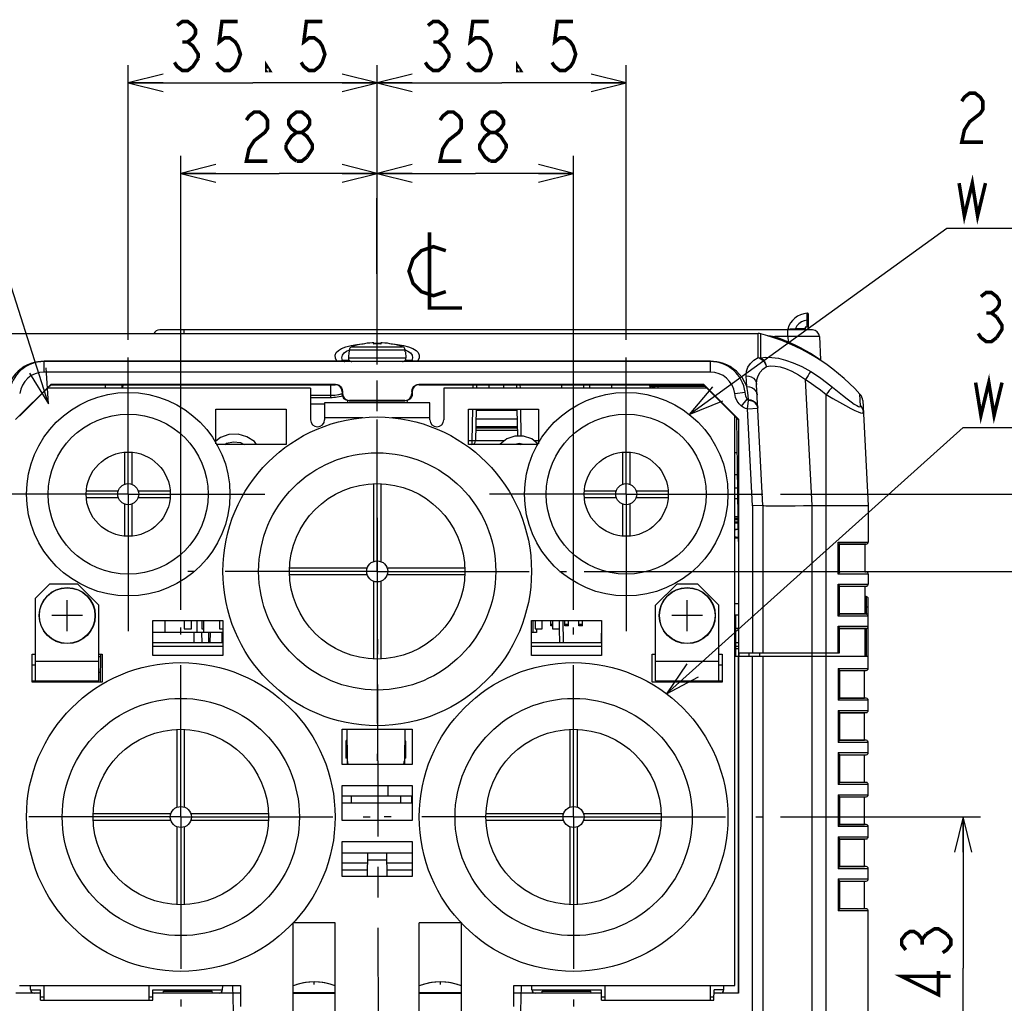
# Model space of a CAD drawing. Extents: x 28 to 410, y 34 to 287.
# Tile 5 of 33: x 59 to 115, y 67 to 123. Entities that reach past the tile are written whole.
import ezdxf

# ---------------------------------------------------------------- set-up
doc = ezdxf.new("R2010")
doc.units = 0
doc.header["$LTSCALE"] = 23.1
doc.linetypes.add('CENTER', pattern=[0.6, 0.375, -0.075, 0.075, -0.075])
doc.layers.get('0').update_dxf_attribs({"linetype": 'CONTINUOUS'})
for name, color, linetype in [('ALL_CURVE', 7, 'CONTINUOUS'), ('ALL_DIM', 7, 'CONTINUOUS'), ('ALL_NOTE', 7, 'CONTINUOUS'), ('DEFAULT_1', 7, 'CENTER')]:
    doc.layers.add(name, color=color, linetype=linetype)
doc.dimstyles.get("Standard").update_dxf_attribs({"dimtxt": 2.5, "dimasz": 2.5, "dimexe": 1.25, "dimexo": 0.625, "dimtad": 1, "dimcen": 2.5, "dimazin": 3, "dimtfac": 1, "dimtmove": 0, "dimatfit": 3})

# ---------------------------------------------------------------- blocks, each defined once
blk = doc.blocks.new('_OPEN')
at = {"color": 0, "linetype": 'BYBLOCK'}
for p, q in [((0, 0), (-1, 0.25)), ((-1, -0.25), (0, 0)), ((-1, 0), (0, 0))]:
    blk.add_line(p, q, dxfattribs=at)
blk = doc.blocks.new('*D7')
at = {"layer": 'ALL_DIM', "color": 2, "linetype": 'CONTINUOUS'}
for p, q in [((102.166, 77.993), (113.579, 77.993)), ((112.579, 77.993), (112.579, 69.373)), ((112.579, 60.753), (112.579, 69.373)), ((106.966, 60.753), (113.579, 60.753))]:
    blk.add_line(p, q, dxfattribs=at)
at = {"layer": 'ALL_DIM', "color": 2, "linetype": 'CONTINUOUS', "xscale": 2, "yscale": 2, "zscale": 2}
for p, rotation in [((112.579, 77.993), 90), ((112.579, 60.753), 270)]:
    blk.add_blockref('_OPEN', p, dxfattribs=dict(at, rotation=rotation))
blk = doc.blocks.new('*D8')
at = {"layer": 'ALL_DIM', "color": 2, "linetype": 'CONTINUOUS'}
for p, q in [((90.966, 91.993), (120.021, 91.993)), ((119.021, 91.993), (119.021, 76.373)), ((119.021, 60.753), (119.021, 76.373)), ((106.966, 60.753), (120.021, 60.753))]:
    blk.add_line(p, q, dxfattribs=at)
at = {"layer": 'ALL_DIM', "color": 2, "linetype": 'CONTINUOUS', "xscale": 2, "yscale": 2, "zscale": 2}
for p, rotation in [((119.021, 91.993), 90), ((119.021, 60.753), 270)]:
    blk.add_blockref('_OPEN', p, dxfattribs=dict(at, rotation=rotation))
blk = doc.blocks.new('*D9')
at = {"layer": 'ALL_DIM', "color": 2, "linetype": 'CONTINUOUS'}
for p, q in [((102.166, 96.393), (125.509, 96.393)), ((124.509, 96.393), (124.509, 78.573)), ((124.509, 60.753), (124.509, 78.573)), ((106.966, 60.753), (125.509, 60.753))]:
    blk.add_line(p, q, dxfattribs=at)
at = {"layer": 'ALL_DIM', "color": 2, "linetype": 'CONTINUOUS', "xscale": 2, "yscale": 2, "zscale": 2}
for p, rotation in [((124.509, 96.393), 90), ((124.509, 60.753), 270)]:
    blk.add_blockref('_OPEN', p, dxfattribs=dict(at, rotation=rotation))
blk = doc.blocks.new('*D10')
at = {"layer": 'ALL_DIM', "color": 2, "linetype": 'CONTINUOUS'}
for p, q in [((67.966, 89.793), (67.966, 115.679)), ((79.166, 103.793), (79.166, 115.679)), ((67.966, 114.679), (73.566, 114.679)), ((79.166, 114.679), (73.566, 114.679))]:
    blk.add_line(p, q, dxfattribs=at)
at = {"layer": 'ALL_DIM', "color": 2, "linetype": 'CONTINUOUS', "xscale": 2, "yscale": 2, "zscale": 2, "rotation": 180}
blk.add_blockref('_OPEN', (67.966, 114.679), dxfattribs=at)
at = {"layer": 'ALL_DIM', "color": 2, "linetype": 'CONTINUOUS', "xscale": 2, "yscale": 2, "zscale": 2}
blk.add_blockref('_OPEN', (79.166, 114.679), dxfattribs=at)
blk = doc.blocks.new('*D11')
at = {"layer": 'ALL_DIM', "color": 2, "linetype": 'CONTINUOUS'}
for p, q in [((79.166, 103.793), (79.166, 115.679)), ((90.366, 89.793), (90.366, 115.679)), ((79.166, 114.679), (84.766, 114.679)), ((90.366, 114.679), (84.766, 114.679))]:
    blk.add_line(p, q, dxfattribs=at)
at = {"layer": 'ALL_DIM', "color": 2, "linetype": 'CONTINUOUS', "xscale": 2, "yscale": 2, "zscale": 2, "rotation": 180}
blk.add_blockref('_OPEN', (79.166, 114.679), dxfattribs=at)
at = {"layer": 'ALL_DIM', "color": 2, "linetype": 'CONTINUOUS', "xscale": 2, "yscale": 2, "zscale": 2}
blk.add_blockref('_OPEN', (90.366, 114.679), dxfattribs=at)
blk = doc.blocks.new('*D12')
at = {"layer": 'ALL_DIM', "color": 2, "linetype": 'CONTINUOUS'}
for p, q in [((64.966, 105.193), (64.966, 120.839)), ((79.166, 103.793), (79.166, 120.839)), ((64.966, 119.839), (72.066, 119.839)), ((79.166, 119.839), (72.066, 119.839))]:
    blk.add_line(p, q, dxfattribs=at)
at = {"layer": 'ALL_DIM', "color": 2, "linetype": 'CONTINUOUS', "xscale": 2, "yscale": 2, "zscale": 2, "rotation": 180}
blk.add_blockref('_OPEN', (64.966, 119.839), dxfattribs=at)
at = {"layer": 'ALL_DIM', "color": 2, "linetype": 'CONTINUOUS', "xscale": 2, "yscale": 2, "zscale": 2}
blk.add_blockref('_OPEN', (79.166, 119.839), dxfattribs=at)
blk = doc.blocks.new('*D13')
at = {"layer": 'ALL_DIM', "color": 2, "linetype": 'CONTINUOUS'}
for p, q in [((79.166, 103.793), (79.166, 120.839)), ((93.366, 105.193), (93.366, 120.839)), ((79.166, 119.839), (86.266, 119.839)), ((93.366, 119.839), (86.266, 119.839))]:
    blk.add_line(p, q, dxfattribs=at)
at = {"layer": 'ALL_DIM', "color": 2, "linetype": 'CONTINUOUS', "xscale": 2, "yscale": 2, "zscale": 2, "rotation": 180}
blk.add_blockref('_OPEN', (79.166, 119.839), dxfattribs=at)
at = {"layer": 'ALL_DIM', "color": 2, "linetype": 'CONTINUOUS', "xscale": 2, "yscale": 2, "zscale": 2}
blk.add_blockref('_OPEN', (93.366, 119.839), dxfattribs=at)

msp = doc.modelspace()

# ---------------------------------------------------------------- linework, layer by layer
at = {"color": 7, "linetype": 'CONTINUOUS'}
for p, q in [((103.682, 106.595), (103.68, 106.71)), ((103.686, 105.913), (103.686, 106.316)), ((103.766, 105.913), (103.766, 106.63)), ((103.986, 105.753), (66.766, 105.753)), ((68.166, 105.553), (68.166, 105.753)), ((102.588, 105.374), (102.588, 105.753)), ((103.016, 105.753), (103.016, 105.831)), ((103.016, 105.831), (103.568, 105.831)), ((103.569, 105.913), (103.567, 105.753)), ((103.766, 105.913), (103.569, 105.913)), ((57.245, 105.553), (100.889, 105.553)), ((78.966, 104.952), (78.966, 105.021)), ((79.366, 105.021), (79.366, 104.952)), ((100.889, 104.546), (100.889, 105.553)), ((101.042, 104.16), (101.042, 105.534)), ((101.441, 105.42), (101.464, 105.42)), ((101.464, 105.413), (101.464, 105.42)), ((101.818, 105.323), (101.826, 105.346)), ((101.826, 105.346), (101.834, 105.374)), ((102.588, 105.374), (101.834, 105.374)), ((102.588, 105.374), (102.603, 105.084)), ((104.386, 105.374), (104.455, 104.055)), ((77.422, 104.552), (77.578, 104.622)), ((77.555, 104.513), (77.525, 104.171)), ((77.567, 104.513), (77.555, 104.513)), ((77.577, 104.624), (77.567, 104.513)), ((77.577, 104.624), (80.755, 104.624)), ((77.715, 104.797), (80.617, 104.797)), ((80.327, 104.928), (80.66, 104.87)), ((80.765, 104.513), (80.755, 104.624)), ((80.777, 104.513), (80.765, 104.513)), ((80.777, 104.513), (80.807, 104.171)), ((100.889, 104.178), (100.889, 104.546)), ((60.166, 103.353), (60.166, 103.969)), ((76.87, 103.969), (60.166, 103.969)), ((98.166, 103.953), (60.166, 103.953)), ((76.87, 103.969), (76.87, 103.953)), ((76.93, 103.968), (76.87, 103.969)), ((77.593, 104.012), (77.188, 104.012)), ((77.525, 104.171), (80.807, 104.171)), ((81.143, 104.012), (80.739, 104.012)), ((81.462, 103.969), (81.402, 103.968)), ((81.462, 103.969), (81.462, 103.953)), ((98.166, 103.969), (81.462, 103.969)), ((98.166, 103.353), (98.166, 103.969)), ((98.166, 103.353), (60.166, 103.353)), ((100.237, 102.526), (100.206, 103.142)), ((103.962, 95.753), (103.586, 102.925)), ((58.545, 100.654), (60.545, 102.654)), ((60.566, 102.633), (60.366, 102.433)), ((60.545, 102.654), (60.566, 102.633)), ((76.787, 102.654), (60.545, 102.654)), ((60.566, 102.633), (76.766, 102.633)), ((63.669, 102.433), (63.674, 102.633)), ((64.623, 102.433), (64.626, 102.633)), ((64.665, 102.433), (64.669, 102.633)), ((76.516, 101.891), (76.516, 102.633)), ((76.787, 102.654), (76.766, 102.633)), ((77.187, 102.254), (77.166, 102.234)), ((77.166, 102.234), (77.166, 102.114)), ((77.187, 102.254), (77.187, 102.134)), ((81.145, 102.254), (81.145, 102.134)), ((81.166, 102.234), (81.145, 102.254)), ((81.166, 102.234), (81.166, 102.114)), ((81.566, 102.633), (81.545, 102.654)), ((97.787, 102.654), (81.545, 102.654)), ((81.566, 102.633), (97.766, 102.633)), ((84.625, 102.633), (84.622, 102.433)), ((84.825, 102.633), (84.822, 102.433)), ((85.551, 102.433), (85.547, 102.633)), ((86.381, 102.433), (86.385, 102.633)), ((87.107, 102.633), (87.11, 102.433)), ((87.307, 102.633), (87.31, 102.433)), ((89.681, 102.633), (89.683, 102.433)), ((90.94, 102.633), (90.939, 102.433)), ((91.272, 102.633), (91.273, 102.433)), ((92.531, 102.633), (92.529, 102.433)), ((94.723, 102.55), (94.721, 102.633)), ((94.963, 102.55), (94.961, 102.633)), ((95.163, 102.55), (95.161, 102.633)), ((95.163, 102.55), (95.163, 102.433)), ((95.163, 102.55), (97.849, 102.55)), ((97.787, 102.654), (97.766, 102.633)), ((97.966, 102.433), (97.766, 102.633)), ((97.787, 102.654), (99.787, 100.654)), ((99.555, 102.129), (100.15, 102.204)), ((101.166, 95.753), (100.805, 102.646)), ((76.516, 102.012), (75.366, 102.012)), ((76.516, 101.891), (75.366, 101.891)), ((77.187, 102.134), (77.166, 102.114)), ((77.467, 101.727), (77.47, 101.593)), ((77.587, 101.734), (77.566, 101.714)), ((77.566, 101.714), (80.765, 101.714)), ((80.745, 101.734), (77.587, 101.734)), ((80.765, 101.714), (80.745, 101.734)), ((80.865, 101.727), (80.862, 101.593)), ((81.166, 102.114), (81.145, 102.134)), ((99.934, 101.406), (100.258, 101.817)), ((100.277, 101.257), (100.344, 101.739)), ((100.344, 101.739), (100.343, 101.792)), ((104.766, 61.445), (104.766, 102.081)), ((106.734, 101.434), (106.698, 102.102)), ((106.853, 101.73), (107.166, 95.753)), ((75.366, 101.536), (76.166, 101.536)), ((84.601, 101.233), (84.569, 99.43)), ((84.801, 101.233), (84.769, 99.43)), ((84.8, 101.181), (87.132, 101.181)), ((87.131, 101.233), (87.158, 99.699)), ((87.331, 101.233), (87.358, 99.699)), ((100.277, 101.257), (100.876, 101.288)), ((100.566, 95.738), (100.277, 101.257)), ((100.876, 101.288), (100.853, 101.4)), ((87.141, 100.673), (84.791, 100.673)), ((99.68, 100.721), (99.567, 100.834)), ((99.766, 93.701), (99.68, 100.721)), ((99.766, 100.633), (99.68, 100.719)), ((99.787, 100.654), (99.766, 100.633)), ((99.766, 100.633), (99.766, 67.953)), ((99.787, 87.353), (99.787, 100.654)), ((84.78, 100.033), (87.152, 100.033)), ((87.15, 100.153), (84.782, 100.153)), ((87.149, 100.225), (84.783, 100.225)), ((84.569, 99.43), (84.366, 99.43)), ((84.569, 99.43), (84.569, 99.233)), ((86.411, 99.43), (84.769, 99.43)), ((88.366, 99.43), (88.12, 99.43)), ((70.048, 99.233), (69.992, 99.272)), ((87.363, 99.258), (87.363, 99.233)), ((64.766, 96.959), (64.766, 98.785)), ((65.166, 98.785), (65.166, 96.959)), ((93.166, 96.959), (93.166, 98.785)), ((93.566, 98.785), (93.566, 96.959)), ((99.704, 98.753), (99.566, 98.753)), ((99.566, 97.513), (99.719, 97.513)), ((62.574, 96.593), (64.4, 96.593)), ((65.532, 96.593), (67.358, 96.593)), ((78.966, 92.559), (78.966, 96.989)), ((79.366, 96.989), (79.366, 92.559)), ((90.974, 96.593), (92.8, 96.593)), ((93.932, 96.593), (95.758, 96.593)), ((99.566, 96.753), (99.729, 96.753)), ((64.4, 96.193), (62.574, 96.193)), ((67.358, 96.193), (65.532, 96.193)), ((92.8, 96.193), (90.974, 96.193)), ((95.758, 96.193), (93.932, 96.193)), ((99.566, 96.153), (99.736, 96.153)), ((64.766, 94.002), (64.766, 95.828)), ((65.166, 95.828), (65.166, 94.002)), ((93.166, 94.002), (93.166, 95.828)), ((93.566, 95.828), (93.566, 94.002)), ((101.166, 95.753), (100.566, 95.738)), ((100.566, 95.738), (100.566, 87.353)), ((101.166, 95.753), (101.166, 87.353)), ((103.966, 40.715), (103.966, 95.753)), ((103.966, 95.753), (107.166, 95.753)), ((107.166, 95.753), (107.166, 93.663)), ((99.566, 95.113), (99.749, 95.113)), ((99.566, 95.035), (99.75, 95.035)), ((99.75, 94.99), (99.566, 94.99)), ((99.751, 94.928), (99.566, 94.928)), ((99.753, 94.802), (99.566, 94.802)), ((99.753, 94.74), (99.566, 94.74)), ((99.566, 94.408), (99.757, 94.408)), ((99.764, 93.879), (99.566, 93.879)), ((105.446, 91.843), (105.446, 93.663)), ((105.446, 93.663), (107.166, 93.663)), ((105.529, 93.544), (107.056, 93.544)), ((105.532, 91.956), (105.532, 93.55)), ((106.966, 93.536), (105.532, 93.536)), ((107.056, 93.544), (106.966, 93.536)), ((106.966, 93.536), (106.966, 91.971)), ((74.17, 92.193), (78.6, 92.193)), ((79.732, 92.193), (84.162, 92.193)), ((78.6, 91.793), (74.17, 91.793)), ((84.162, 91.793), (79.732, 91.793)), ((107.166, 91.843), (105.446, 91.843)), ((107.056, 91.963), (105.529, 91.963)), ((106.966, 91.971), (105.532, 91.971)), ((106.966, 91.971), (107.056, 91.963)), ((107.166, 91.843), (107.166, 91.263)), ((78.966, 86.997), (78.966, 91.428)), ((79.366, 91.428), (79.366, 86.997)), ((105.446, 89.443), (105.446, 91.263)), ((105.446, 91.263), (107.166, 91.263)), ((105.529, 91.144), (107.056, 91.144)), ((105.532, 89.556), (105.532, 91.15)), ((106.966, 91.136), (105.532, 91.136)), ((107.056, 91.144), (106.966, 91.136)), ((106.966, 91.136), (106.966, 89.571)), ((107.046, 90.553), (106.966, 90.553)), ((107.046, 90.553), (107.046, 89.564)), ((107.166, 86.463), (107.166, 90.433)), ((99.566, 90.153), (99.766, 90.153)), ((107.166, 89.953), (106.966, 89.953)), ((99.566, 89.513), (99.766, 89.513)), ((99.606, 89.513), (99.606, 87.153)), ((107.166, 89.443), (105.446, 89.443)), ((107.056, 89.563), (105.529, 89.563)), ((106.966, 89.571), (105.532, 89.571)), ((106.966, 89.571), (107.056, 89.563)), ((67.052, 89.193), (67.052, 88.513)), ((68.166, 89.193), (68.166, 88.713)), ((68.566, 88.713), (68.566, 89.193)), ((68.88, 89.193), (68.88, 88.513)), ((69.166, 89.193), (69.166, 88.713)), ((69.252, 89.193), (69.252, 88.513)), ((70.166, 89.193), (70.166, 88.713)), ((88.046, 89.193), (88.046, 88.513)), ((88.166, 89.193), (88.166, 88.713)), ((88.566, 88.713), (88.566, 89.193)), ((89.066, 88.889), (89.066, 89.193)), ((89.166, 88.973), (89.066, 88.973)), ((89.166, 88.889), (89.066, 88.889)), ((89.166, 89.193), (89.166, 88.713)), ((89.566, 88.713), (89.566, 89.193)), ((89.744, 89.193), (89.766, 87.913)), ((89.866, 88.889), (89.866, 89.193)), ((90.066, 88.973), (89.866, 88.973)), ((90.066, 88.889), (89.866, 88.889)), ((90.066, 88.889), (90.066, 89.193)), ((90.666, 88.889), (90.666, 89.193)), ((90.866, 88.973), (90.666, 88.973)), ((90.866, 88.889), (90.666, 88.889)), ((90.866, 88.889), (90.866, 89.193)), ((91.966, 89.059), (91.946, 87.913)), ((99.606, 89.073), (99.566, 89.113)), ((99.606, 88.753), (99.766, 88.753)), ((105.446, 87.353), (105.446, 88.863)), ((105.446, 88.863), (107.166, 88.863)), ((105.529, 88.744), (107.056, 88.744)), ((105.532, 87.353), (105.532, 88.75)), ((106.966, 88.736), (105.532, 88.736)), ((107.056, 88.744), (106.966, 88.736)), ((106.966, 88.736), (106.966, 87.153)), ((107.046, 88.743), (107.046, 87.153)), ((70.366, 88.513), (66.366, 88.513)), ((68.166, 88.713), (68.566, 88.713)), ((68.728, 87.913), (68.72, 88.513)), ((69.166, 88.713), (69.252, 88.713)), ((69.183, 87.913), (69.172, 88.513)), ((69.566, 87.913), (69.556, 88.513)), ((69.632, 88.513), (69.621, 87.913)), ((70.166, 88.713), (70.366, 88.713)), ((70.3, 88.513), (70.311, 87.913)), ((88.246, 88.513), (87.966, 88.513)), ((88.166, 88.713), (88.566, 88.713)), ((88.246, 88.713), (88.246, 88.513)), ((89.166, 88.713), (89.566, 88.713)), ((89.552, 88.713), (89.566, 87.913)), ((70.366, 87.913), (66.366, 87.913)), ((70.366, 87.717), (66.366, 87.717)), ((91.966, 87.913), (87.966, 87.913)), ((91.966, 87.717), (87.966, 87.717)), ((99.606, 87.793), (99.566, 87.793)), ((99.766, 87.913), (99.606, 87.913)), ((99.766, 87.717), (99.606, 87.717)), ((63.409, 87.113), (63.286, 87.113)), ((63.384, 85.673), (63.412, 87.275)), ((99.566, 87.153), (107.166, 87.153)), ((99.779, 67.953), (99.779, 87.153)), ((99.783, 87.353), (99.783, 87.153)), ((99.787, 87.353), (105.532, 87.353)), ((100.366, 87.353), (100.366, 87.153)), ((100.566, 66.753), (100.566, 87.153)), ((100.966, 87.353), (100.966, 87.153)), ((101.166, 87.153), (101.166, 66.953)), ((59.486, 86.673), (59.686, 86.673)), ((98.646, 86.673), (98.846, 86.673)), ((63.286, 86.251), (63.394, 86.251)), ((105.446, 86.463), (105.446, 84.643)), ((105.446, 86.463), (107.166, 86.463)), ((105.529, 86.344), (107.056, 86.344)), ((105.532, 86.349), (105.532, 84.757)), ((105.532, 86.336), (106.965, 86.336)), ((106.965, 86.336), (107.056, 86.344)), ((106.965, 84.771), (106.965, 86.336)), ((60.11, 85.753), (60.11, 85.673)), ((61.902, 85.753), (61.902, 85.673)), ((62.206, 85.673), (62.206, 85.753)), ((63.126, 85.673), (63.126, 85.753)), ((96.43, 85.753), (96.43, 85.673)), ((98.222, 85.753), (98.222, 85.673)), ((107.166, 84.643), (105.446, 84.643)), ((107.056, 84.763), (105.529, 84.763)), ((105.532, 84.771), (106.965, 84.771)), ((107.056, 84.763), (106.965, 84.771)), ((107.166, 84.063), (107.166, 84.643)), ((105.446, 84.063), (105.446, 82.243)), ((105.446, 84.063), (107.166, 84.063)), ((105.529, 83.944), (107.056, 83.944)), ((105.532, 83.949), (105.532, 82.357)), ((105.532, 83.936), (106.965, 83.936)), ((106.965, 83.936), (107.056, 83.944)), ((106.965, 82.371), (106.965, 83.936)), ((67.766, 78.559), (67.766, 82.989)), ((68.166, 82.989), (68.166, 78.559)), ((77.426, 82.993), (77.458, 81.186)), ((80.745, 82.993), (80.714, 81.186)), ((90.166, 78.559), (90.166, 82.989)), ((90.566, 82.989), (90.566, 78.559)), ((77.386, 82.322), (77.386, 81.353)), ((77.386, 82.322), (77.438, 82.322)), ((77.405, 82.356), (77.426, 82.356)), ((77.426, 82.356), (77.438, 82.356)), ((80.734, 82.356), (80.763, 82.356)), ((80.734, 82.322), (80.786, 82.322)), ((80.763, 82.356), (80.767, 82.356)), ((80.786, 82.322), (80.786, 81.353)), ((107.166, 82.243), (105.446, 82.243)), ((107.056, 82.363), (105.529, 82.363)), ((105.532, 82.371), (106.965, 82.371)), ((107.056, 82.363), (106.965, 82.371)), ((107.166, 81.663), (107.166, 82.243)), ((105.446, 81.663), (105.446, 79.843)), ((105.446, 81.663), (107.166, 81.663)), ((105.529, 81.544), (107.056, 81.544)), ((105.532, 81.549), (105.532, 79.957)), ((105.532, 81.536), (106.965, 81.536)), ((106.965, 81.536), (107.056, 81.544)), ((106.965, 79.971), (106.965, 81.536)), ((77.455, 81.353), (77.386, 81.353)), ((77.446, 81.353), (77.446, 80.993)), ((80.717, 81.353), (80.786, 81.353)), ((80.726, 81.353), (80.726, 80.993)), ((79.786, 79.193), (79.786, 79.793)), ((107.166, 79.843), (105.446, 79.843)), ((107.056, 79.963), (105.529, 79.963)), ((105.532, 79.971), (106.965, 79.971)), ((107.056, 79.963), (106.965, 79.971)), ((107.166, 79.263), (107.166, 79.843)), ((77.166, 79.193), (81.166, 79.193)), ((77.686, 79.193), (77.686, 78.793)), ((80.486, 79.193), (80.486, 78.793)), ((81.126, 79.193), (81.126, 78.793)), ((105.446, 79.263), (105.446, 77.443)), ((105.446, 79.263), (107.166, 79.263)), ((77.166, 78.793), (81.166, 78.793)), ((105.529, 79.144), (107.056, 79.144)), ((105.532, 79.149), (105.532, 77.557)), ((105.532, 79.136), (106.965, 79.136)), ((106.965, 79.136), (107.056, 79.144)), ((106.965, 77.571), (106.965, 79.136)), ((62.97, 78.193), (67.4, 78.193)), ((68.532, 78.193), (72.962, 78.193)), ((85.37, 78.193), (89.8, 78.193)), ((90.932, 78.193), (95.362, 78.193)), ((67.4, 77.793), (62.97, 77.793)), ((72.962, 77.793), (68.532, 77.793)), ((89.8, 77.793), (85.37, 77.793)), ((95.362, 77.793), (90.932, 77.793)), ((107.056, 77.563), (105.529, 77.563)), ((105.532, 77.571), (106.965, 77.571)), ((107.056, 77.563), (106.965, 77.571)), ((67.766, 72.997), (67.766, 77.428)), ((68.166, 77.428), (68.166, 72.997)), ((90.166, 72.997), (90.166, 77.428)), ((90.566, 77.428), (90.566, 72.997)), ((107.166, 77.443), (105.446, 77.443)), ((107.166, 76.863), (107.166, 77.443)), ((105.446, 76.863), (105.446, 75.043)), ((105.446, 76.863), (107.166, 76.863)), ((105.529, 76.744), (107.056, 76.744)), ((105.532, 76.749), (105.532, 75.157)), ((105.532, 76.736), (106.965, 76.736)), ((106.965, 76.736), (107.056, 76.744)), ((106.965, 75.171), (106.965, 76.736)), ((77.166, 75.953), (81.166, 75.953)), ((78.612, 74.593), (78.636, 75.953)), ((79.696, 75.953), (79.72, 74.593)), ((78.625, 75.353), (77.166, 75.353)), ((78.629, 75.56), (79.703, 75.56)), ((81.166, 75.353), (79.707, 75.353)), ((78.618, 74.953), (77.166, 74.953)), ((81.166, 74.953), (79.714, 74.953)), ((107.166, 75.043), (105.446, 75.043)), ((107.056, 75.163), (105.529, 75.163)), ((105.532, 75.171), (106.965, 75.171)), ((107.056, 75.163), (106.965, 75.171)), ((107.166, 74.463), (107.166, 75.043)), ((105.446, 74.463), (105.446, 72.643)), ((105.446, 74.463), (107.166, 74.463)), ((105.529, 74.344), (107.056, 74.344)), ((105.532, 74.349), (105.532, 72.757)), ((105.532, 74.336), (106.965, 74.336)), ((106.965, 74.336), (107.056, 74.344)), ((106.965, 72.771), (106.965, 74.336)), ((107.166, 72.643), (105.446, 72.643)), ((107.056, 72.763), (105.529, 72.763)), ((105.532, 72.771), (106.965, 72.771)), ((107.056, 72.763), (106.965, 72.771)), ((107.166, 60.962), (107.166, 72.643)), ((59.959, 67.953), (58.553, 67.953)), ((59.398, 68.151), (59.395, 68.393)), ((59.398, 68.15), (59.956, 68.15)), ((59.966, 67.553), (59.956, 68.15)), ((66.366, 67.553), (66.376, 68.15)), ((71.366, 67.953), (66.373, 67.953)), ((66.376, 68.15), (70.348, 68.15)), ((66.966, 67.953), (66.976, 68.073)), ((66.976, 68.073), (69.755, 68.073)), ((69.766, 67.953), (69.755, 68.073)), ((70.348, 68.15), (70.353, 68.393)), ((70.966, 66.953), (70.941, 68.393)), ((74.366, 67.98), (76.766, 67.98)), ((74.366, 67.948), (76.766, 67.948)), ((81.566, 67.98), (83.966, 67.98)), ((81.566, 67.948), (83.966, 67.948)), ((91.959, 67.953), (86.966, 67.953)), ((87.366, 66.953), (87.391, 68.393)), ((87.984, 68.15), (87.979, 68.393)), ((87.984, 68.15), (91.956, 68.15)), ((88.566, 67.953), (88.576, 68.073)), ((88.576, 68.073), (91.355, 68.073)), ((91.366, 67.953), (91.355, 68.073)), ((91.966, 67.553), (91.956, 68.15)), ((98.366, 67.553), (98.376, 68.15)), ((99.779, 67.953), (98.373, 67.953)), ((98.934, 68.15), (98.376, 68.15)), ((98.934, 68.151), (98.937, 68.393)), ((59.963, 67.75), (60.166, 67.75)), ((59.966, 67.553), (66.366, 67.553)), ((66.166, 67.75), (66.369, 67.75)), ((91.963, 67.75), (92.166, 67.75)), ((91.966, 67.553), (98.366, 67.553)), ((98.166, 67.75), (98.369, 67.75))]:
    msp.add_line(p, q, dxfattribs=at)
at = {"color": 3, "linetype": 'CONTINUOUS'}
for p, q in [((60.366, 102.433), (58.766, 100.833)), ((75.366, 102.433), (60.366, 102.433)), ((75.366, 102.433), (75.366, 100.633)), ((82.966, 102.433), (82.966, 100.633)), ((97.966, 102.433), (82.966, 102.433)), ((99.566, 100.833), (97.966, 102.433)), ((69.966, 99.269), (69.966, 101.233)), ((69.966, 101.233), (73.966, 101.233)), ((73.966, 101.233), (73.966, 99.233)), ((76.166, 101.593), (76.166, 100.633)), ((82.166, 101.593), (76.166, 101.593)), ((82.166, 100.633), (82.166, 101.593)), ((84.366, 99.233), (84.366, 101.233)), ((84.366, 101.233), (88.366, 101.233)), ((88.366, 101.233), (88.366, 99.269)), ((78.341, 100.753), (76.166, 100.753)), ((82.166, 100.753), (79.991, 100.753)), ((99.566, 68.393), (99.566, 100.833)), ((73.966, 99.233), (69.988, 99.233)), ((88.344, 99.233), (84.366, 99.233)), ((60.486, 91.273), (59.686, 90.473)), ((62.086, 91.273), (60.486, 91.273)), ((63.286, 90.073), (62.086, 91.273)), ((96.246, 91.273), (95.046, 90.073)), ((97.446, 91.273), (96.246, 91.273)), ((98.646, 90.073), (97.446, 91.273)), ((59.686, 85.753), (59.686, 90.473)), ((63.286, 85.753), (63.286, 90.073)), ((95.046, 85.753), (95.046, 90.073)), ((98.646, 85.753), (98.646, 90.073)), ((66.366, 87.193), (66.366, 89.193)), ((66.366, 89.193), (70.366, 89.193)), ((70.366, 89.193), (70.366, 87.193)), ((87.966, 87.193), (87.966, 89.193)), ((87.966, 89.193), (91.966, 89.193)), ((91.966, 89.193), (91.966, 87.193)), ((59.486, 85.673), (59.486, 87.273)), ((59.486, 87.273), (59.686, 87.273)), ((63.286, 87.273), (63.486, 87.273)), ((63.486, 87.273), (63.486, 85.673)), ((70.366, 87.193), (66.366, 87.193)), ((91.966, 87.193), (87.966, 87.193)), ((94.846, 85.673), (94.846, 87.273)), ((94.846, 87.273), (95.046, 87.273)), ((98.646, 87.273), (98.846, 87.273)), ((98.846, 87.273), (98.846, 85.673)), ((99.606, 87.593), (99.766, 87.593)), ((59.686, 86.873), (63.286, 86.873)), ((95.046, 86.873), (98.646, 86.873)), ((59.486, 85.753), (63.286, 85.753)), ((63.486, 85.673), (59.486, 85.673)), ((98.846, 85.673), (94.846, 85.673)), ((95.046, 85.753), (98.846, 85.753)), ((77.166, 80.993), (77.166, 82.993)), ((77.166, 82.993), (81.166, 82.993)), ((81.166, 82.993), (81.166, 80.993)), ((81.166, 80.993), (77.166, 80.993)), ((77.166, 77.793), (77.166, 79.793)), ((77.166, 79.793), (81.166, 79.793)), ((81.166, 79.793), (81.166, 77.793)), ((81.166, 77.793), (77.166, 77.793)), ((77.166, 74.593), (77.166, 76.593)), ((77.166, 76.593), (81.166, 76.593)), ((81.166, 76.593), (81.166, 74.593)), ((81.166, 74.593), (77.166, 74.593)), ((74.366, 65.553), (74.366, 71.953)), ((76.766, 71.953), (74.366, 71.953)), ((76.766, 65.553), (76.766, 71.953)), ((81.566, 65.553), (81.566, 71.953)), ((83.966, 71.953), (81.566, 71.953)), ((83.966, 65.553), (83.966, 71.953)), ((58.766, 68.393), (71.366, 68.393)), ((60.166, 67.553), (60.166, 68.393)), ((66.166, 67.553), (66.166, 68.393)), ((71.366, 68.393), (71.366, 67.193)), ((86.966, 67.193), (86.966, 68.393)), ((86.966, 68.393), (99.566, 68.393)), ((92.166, 67.553), (92.166, 68.393)), ((98.166, 67.553), (98.166, 68.393))]:
    msp.add_line(p, q, dxfattribs=at)
at = {"color": 7, "linetype": 'CONTINUOUS'}
for points in [[(103.686, 106.316), (103.517, 106.282), (103.358, 106.212), (103.218, 106.11), (103.102, 105.981), (103.016, 105.831)], [(103.686, 106.316), (103.683, 106.468), (103.682, 106.595)], [(103.686, 106.316), (103.726, 106.316), (103.755, 106.316), (103.766, 106.315)], [(102.586, 105.803), (102.588, 105.803), (102.596, 105.803), (102.609, 105.803), (102.627, 105.804), (102.652, 105.805), (102.686, 105.807), (102.729, 105.809), (102.784, 105.812), (102.849, 105.817), (102.927, 105.823), (103.016, 105.831)], [(78.966, 105.021), (78.963, 105.022), (78.955, 105.022), (78.942, 105.023), (78.926, 105.022), (78.907, 105.022), (78.886, 105.021)], [(79.446, 105.021), (79.424, 105.022), (79.405, 105.022), (79.389, 105.023), (79.376, 105.022), (79.369, 105.022), (79.366, 105.021)], [(101.464, 105.42), (101.588, 105.415), (101.713, 105.399), (101.834, 105.374)], [(101.811, 105.302), (101.813, 105.307), (101.818, 105.323)], [(101.834, 105.374), (101.856, 105.367), (101.878, 105.36)], [(101.852, 105.289), (101.855, 105.294), (101.86, 105.309), (101.869, 105.332), (101.878, 105.36)], [(101.878, 105.36), (102.243, 105.228), (102.603, 105.084)], [(102.573, 105.015), (102.575, 105.02), (102.582, 105.035), (102.592, 105.057), (102.604, 105.084)], [(104.386, 105.374), (104.358, 105.377), (104.277, 105.38), (104.145, 105.382), (103.965, 105.383), (103.744, 105.383), (103.487, 105.382), (103.203, 105.38), (102.901, 105.377), (102.588, 105.374)], [(102.603, 105.084), (102.95, 104.925), (103.288, 104.756), (103.598, 104.588), (103.867, 104.432), (104.086, 104.297), (104.252, 104.19), (104.367, 104.114), (104.433, 104.069), (104.455, 104.055)], [(76.87, 103.969), (76.78, 104.148), (76.767, 104.314), (76.826, 104.462), (76.952, 104.592), (77.139, 104.703), (77.381, 104.796), (77.672, 104.87)], [(77.188, 104.012), (77.152, 104.173), (77.181, 104.318), (77.273, 104.444), (77.422, 104.552)], [(77.715, 104.797), (77.672, 104.777), (77.635, 104.748), (77.607, 104.712), (77.587, 104.67), (77.577, 104.624)], [(77.672, 104.87), (78.005, 104.928), (78.372, 104.969), (78.454, 104.974)], [(78.965, 104.997), (79.166, 105.001), (79.366, 104.997)], [(79.878, 104.974), (79.96, 104.969), (80.327, 104.928)], [(80.755, 104.624), (80.745, 104.67), (80.725, 104.712), (80.697, 104.748), (80.66, 104.777), (80.617, 104.797)], [(80.66, 104.87), (80.951, 104.796), (81.194, 104.703), (81.38, 104.592), (81.506, 104.462)], [(80.754, 104.622), (80.91, 104.552), (81.059, 104.444), (81.151, 104.318)], [(81.506, 104.462), (81.565, 104.313), (81.552, 104.148), (81.462, 103.969)], [(60.166, 103.969), (59.988, 103.962), (59.803, 103.939), (59.611, 103.899), (59.417, 103.839), (59.226, 103.76), (59.039, 103.662), (58.857, 103.542), (58.683, 103.4), (58.516, 103.232), (58.359, 103.034), (58.215, 102.798), (58.095, 102.526)], [(77.188, 104.012), (77.165, 104), (77.139, 103.99), (77.109, 103.982), (77.074, 103.975), (77.032, 103.971), (76.983, 103.968), (76.93, 103.968)], [(77.188, 104.012), (77.228, 103.98), (77.275, 103.96), (77.324, 103.953)], [(81.143, 104.012), (81.104, 103.98), (81.057, 103.96), (81.008, 103.953)], [(81.151, 104.318), (81.18, 104.173), (81.143, 104.012)], [(81.402, 103.968), (81.349, 103.968), (81.301, 103.971), (81.259, 103.975), (81.223, 103.982), (81.193, 103.99), (81.168, 104), (81.143, 104.012)], [(100.237, 102.526), (100.116, 102.8), (99.971, 103.036), (99.814, 103.234), (99.648, 103.401), (99.473, 103.543), (99.292, 103.662), (99.105, 103.761), (98.914, 103.839), (98.72, 103.899), (98.529, 103.939), (98.343, 103.962), (98.166, 103.969)], [(100.206, 103.142), (100.226, 103.407), (100.31, 103.641), (100.454, 103.848), (100.649, 104.027), (100.889, 104.178)], [(100.889, 104.178), (101.013, 104.128), (101.128, 104.046), (101.228, 103.936), (101.307, 103.806), (101.358, 103.663)], [(100.889, 104.178), (100.966, 104.173), (101.042, 104.16)], [(101.042, 104.16), (101.338, 104.196), (101.675, 104.19), (102.044, 104.139), (102.45, 104.041), (102.893, 103.887), (103.375, 103.672), (103.886, 103.386)], [(101.042, 104.16), (101.155, 104.075), (101.25, 103.959), (101.319, 103.818), (101.358, 103.663)], [(100.805, 102.646), (100.819, 102.907), (100.886, 103.138), (101.002, 103.34), (101.162, 103.516), (101.358, 103.663)], [(101.358, 103.663), (101.589, 103.701), (101.852, 103.697), (102.141, 103.649), (102.458, 103.555), (102.806, 103.408), (103.185, 103.2), (103.586, 102.925)], [(103.886, 103.386), (103.851, 103.339), (103.801, 103.263), (103.737, 103.165), (103.664, 103.05), (103.586, 102.925)], [(103.886, 103.386), (104.166, 103.208), (104.468, 103.002), (104.79, 102.767), (105.129, 102.499)], [(100.206, 103.142), (100.356, 103.127), (100.498, 103.079), (100.62, 103.001), (100.716, 102.898), (100.779, 102.777), (100.805, 102.646)], [(103.586, 102.925), (103.852, 102.755), (104.139, 102.559), (104.444, 102.335), (104.766, 102.081)], [(77.166, 102.234), (77.153, 102.337), (77.113, 102.433), (77.049, 102.516), (76.966, 102.58), (76.87, 102.62), (76.766, 102.633)], [(76.787, 102.654), (76.891, 102.641), (76.987, 102.601), (77.07, 102.537), (77.133, 102.454), (77.173, 102.358), (77.187, 102.254)], [(81.145, 102.254), (81.159, 102.358), (81.199, 102.454), (81.262, 102.537), (81.345, 102.601), (81.441, 102.641), (81.545, 102.654)], [(81.566, 102.633), (81.462, 102.62), (81.366, 102.58), (81.283, 102.516), (81.219, 102.433), (81.179, 102.337), (81.166, 102.234)], [(94.765, 102.433), (94.764, 102.434), (94.755, 102.455), (94.748, 102.474), (94.742, 102.49), (94.737, 102.505), (94.732, 102.519), (94.728, 102.534), (94.723, 102.55)], [(94.92, 102.48), (94.898, 102.492), (94.875, 102.502), (94.852, 102.512), (94.828, 102.52), (94.804, 102.527), (94.779, 102.535), (94.752, 102.542), (94.723, 102.55)], [(94.723, 102.55), (94.775, 102.549), (94.826, 102.549), (94.872, 102.548), (94.91, 102.548), (94.939, 102.549), (94.957, 102.549), (94.963, 102.55)], [(94.983, 102.433), (94.979, 102.437), (94.959, 102.453), (94.94, 102.467), (94.92, 102.48)], [(94.963, 102.55), (94.964, 102.549), (94.969, 102.549), (94.978, 102.549), (94.992, 102.548), (95.011, 102.548), (95.035, 102.548), (95.063, 102.548), (95.094, 102.549), (95.128, 102.549), (95.163, 102.55)], [(100.258, 101.817), (100.224, 101.888), (100.195, 101.977), (100.169, 102.085), (100.15, 102.204)], [(100.343, 101.792), (100.311, 102.184), (100.237, 102.526)], [(100.237, 102.526), (100.388, 102.512), (100.529, 102.466), (100.651, 102.391), (100.747, 102.292), (100.81, 102.175), (100.836, 102.048)], [(105.129, 102.499), (105.089, 102.457), (105.028, 102.389), (104.95, 102.3), (104.861, 102.195), (104.766, 102.081)], [(105.129, 102.499), (105.424, 102.259), (105.707, 102.032), (105.964, 101.829), (106.189, 101.659), (106.372, 101.529), (106.512, 101.44), (106.613, 101.39), (106.682, 101.373), (106.722, 101.388), (106.734, 101.434)], [(77.166, 102.116), (76.963, 102.059), (76.742, 102.024), (76.516, 102.012)], [(77.189, 101.989), (77.113, 101.966), (76.996, 101.939), (76.885, 101.919), (76.782, 101.906), (76.687, 101.897), (76.598, 101.893), (76.516, 101.891)], [(77.566, 101.714), (77.463, 101.727), (77.366, 101.767), (77.284, 101.831), (77.22, 101.914), (77.18, 102.01), (77.166, 102.114)], [(77.187, 102.134), (77.201, 102.031), (77.241, 101.934), (77.304, 101.851), (77.387, 101.788), (77.483, 101.748), (77.587, 101.734)], [(80.745, 101.734), (80.849, 101.748), (80.945, 101.788), (81.028, 101.851), (81.091, 101.934), (81.131, 102.031), (81.145, 102.134)], [(81.166, 102.114), (81.152, 102.01), (81.112, 101.914), (81.048, 101.831), (80.965, 101.767), (80.869, 101.727), (80.765, 101.714)], [(99.934, 101.406), (99.8, 101.539), (99.689, 101.704), (99.605, 101.903), (99.555, 102.129)], [(100.344, 101.739), (100.316, 101.752), (100.287, 101.778), (100.258, 101.817)], [(100.343, 101.792), (100.299, 101.8), (100.258, 101.817)], [(100.343, 101.792), (100.48, 101.768), (100.606, 101.719), (100.713, 101.647), (100.796, 101.556), (100.851, 101.452), (100.873, 101.339)], [(100.853, 101.4), (100.799, 101.505), (100.715, 101.595), (100.607, 101.667), (100.481, 101.716), (100.344, 101.739)], [(104.766, 102.081), (105.159, 101.852), (105.534, 101.637), (105.874, 101.445), (106.169, 101.284), (106.41, 101.162), (106.593, 101.079), (106.727, 101.033), (106.817, 101.019), (106.871, 101.034), (106.887, 101.08)], [(100.277, 101.257), (100.165, 101.282), (100.049, 101.331), (99.934, 101.406)], [(106.734, 101.434), (106.813, 101.329), (106.865, 101.208), (106.887, 101.08)], [(72.286, 99.233), (72.162, 99.389), (71.737, 99.668), (71.234, 99.816), (70.708, 99.796), (70.231, 99.619), (69.966, 99.414)], [(84.769, 99.43), (84.76, 99.429), (84.731, 99.428), (84.687, 99.428), (84.631, 99.429), (84.569, 99.43)], [(88.353, 99.247), (87.977, 99.542), (87.511, 99.7), (87.014, 99.698), (86.55, 99.539), (86.173, 99.242), (86.168, 99.233)], [(70.477, 99.233), (70.576, 99.294), (70.963, 99.383), (71.366, 99.335), (71.582, 99.233)], [(87.502, 99.233), (87.268, 99.275), (87.029, 99.233)], [(101.166, 95.753), (101.209, 95.742), (101.335, 95.733), (101.54, 95.727), (101.821, 95.723), (102.166, 95.723), (102.568, 95.727), (103.009, 95.733), (103.479, 95.742), (103.962, 95.753)], [(99.758, 94.38), (99.724, 94.378), (99.566, 94.336)], [(99.566, 93.985), (99.724, 93.943), (99.763, 93.94)], [(105.532, 93.549), (105.531, 93.552), (105.524, 93.569), (105.51, 93.589), (105.492, 93.613), (105.47, 93.638), (105.446, 93.663)], [(105.532, 91.957), (105.531, 91.954), (105.524, 91.938), (105.51, 91.917), (105.492, 91.893), (105.47, 91.868), (105.446, 91.843)], [(105.532, 91.149), (105.531, 91.152), (105.524, 91.169), (105.51, 91.189), (105.492, 91.213), (105.47, 91.238), (105.446, 91.263)], [(105.532, 89.557), (105.531, 89.554), (105.524, 89.538), (105.51, 89.517), (105.492, 89.493), (105.47, 89.468), (105.446, 89.443)], [(105.532, 88.749), (105.531, 88.752), (105.524, 88.769), (105.51, 88.789), (105.492, 88.813), (105.47, 88.838), (105.446, 88.863)], [(105.446, 86.463), (105.476, 86.431), (105.5, 86.403), (105.518, 86.379), (105.528, 86.361), (105.532, 86.349)], [(105.532, 84.757), (105.528, 84.746), (105.518, 84.727), (105.5, 84.704), (105.476, 84.675), (105.446, 84.643)], [(105.446, 84.063), (105.476, 84.031), (105.5, 84.003), (105.518, 83.979), (105.528, 83.961), (105.532, 83.949)], [(105.532, 82.357), (105.528, 82.346), (105.518, 82.327), (105.5, 82.304), (105.476, 82.275), (105.446, 82.243)], [(105.446, 81.663), (105.476, 81.631), (105.5, 81.603), (105.518, 81.579), (105.528, 81.561), (105.532, 81.549)], [(105.532, 79.957), (105.528, 79.946), (105.518, 79.927), (105.5, 79.904), (105.476, 79.875), (105.446, 79.843)], [(105.446, 79.263), (105.476, 79.231), (105.5, 79.203), (105.518, 79.179), (105.528, 79.161), (105.532, 79.149)], [(105.532, 77.557), (105.528, 77.546), (105.518, 77.527), (105.5, 77.504), (105.476, 77.475), (105.446, 77.443)], [(105.446, 76.863), (105.476, 76.831), (105.5, 76.803), (105.518, 76.779), (105.528, 76.761), (105.532, 76.749)], [(105.532, 75.157), (105.528, 75.146), (105.518, 75.127), (105.5, 75.104), (105.476, 75.075), (105.446, 75.043)], [(105.446, 74.463), (105.476, 74.431), (105.5, 74.403), (105.518, 74.379), (105.528, 74.361), (105.532, 74.349)], [(105.532, 72.757), (105.528, 72.746), (105.518, 72.727), (105.5, 72.704), (105.476, 72.675), (105.446, 72.643)]]:
    msp.add_lwpolyline(points, dxfattribs=at)
for centre, radius in [((64.966, 96.393), 5.8), ((93.366, 96.393), 5.8), ((64.966, 96.393), 4.564), ((79.166, 91.993), 8.8), ((93.366, 96.393), 4.564), ((64.966, 96.393), 2.4), ((79.166, 91.993), 6.762), ((93.366, 96.393), 2.4), ((64.966, 96.393), 0.6), ((79.166, 91.993), 5), ((93.366, 96.393), 0.6), ((79.166, 91.993), 0.6), ((61.486, 89.473), 1.6), ((61.486, 89.473), 1.584), ((96.846, 89.473), 1.6), ((96.846, 89.473), 1.584), ((67.966, 77.993), 8.8), ((90.366, 77.993), 8.8), ((67.966, 77.993), 6.762), ((90.366, 77.993), 6.762), ((67.966, 77.993), 5), ((90.366, 77.993), 5), ((67.966, 77.993), 0.6), ((90.366, 77.993), 0.6)]:
    msp.add_circle(centre, radius, dxfattribs=at)
for centre, radius, start, end in [((103.766, 105.493), 1.22, 94.0243, 165.3016), ((103.686, 106.63), 0.08, 0.0776, 94.0208), ((103.686, 106.63), 0.08, 359.9796, 94.0276), ((66.766, 105.353), 0.4, 90, 149.7761), ((102.47, 105.833), 0.12, 324.6133, 345.2945), ((102.47, 105.833), 0.12, 324.6288, 345.3012), ((103.986, 105.353), 0.4, 3, 89.9994), ((79.166, 100.379), 4.65, 93.452, 108.1852), ((79.166, 100.379), 4.65, 71.8148, 86.548), ((100.889, 104.953), 0.6, 75.2597, 90), ((98.08, 94.275), 11.642, 42.2474, 75.2597), ((79.166, 100.379), 4.578, 87.4962, 92.5038), ((60.166, 101.953), 2, 89.9968, 172.8001), ((77.724, 104.153), 0.2, 175, 270), ((80.608, 104.153), 0.2, 270, 5), ((98.166, 101.953), 2, 7.1998, 90.0031), ((104.446, 104.117), 0.08, 180, 237.1054), ((104.535, 104.059), 0.08, 183, 236.5864), ((60.166, 101.953), 1.4, 90, 172.8001), ((98.166, 101.953), 1.4, 7.1999, 90), ((95.163, 102.553), 0.2, 181, 216.9313), ((106.254, 101.699), 0.6, 3, 42.2474), ((84.569, 99.433), 0.2, 270, 359), ((87.363, 99.433), 0.2, 234.1222, 270), ((107.046, 93.663), 0.12, 275, 360), ((107.046, 91.843), 0.12, 0, 85), ((107.046, 91.263), 0.12, 275, 360), ((107.046, 90.433), 0.12, 0, 90), ((107.046, 89.443), 0.12, 0, 85), ((107.046, 88.863), 0.12, 275, 360), ((107.046, 86.463), 0.12, 275, 360), ((107.046, 84.643), 0.12, 0, 85), ((107.046, 84.063), 0.12, 275, 360), ((77.426, 82.322), 0.04, 121.6749, 180), ((79.086, 79.633), 3.2, 121.054, 121.6894), ((79.086, 79.633), 3.2, 58.3106, 58.946), ((80.746, 82.322), 0.04, 0, 58.3251), ((107.046, 82.243), 0.12, 0, 85), ((107.046, 81.663), 0.12, 275, 360), ((77.858, 81.193), 0.4, 181, 210.1701), ((80.314, 81.193), 0.4, 329.8299, 359), ((107.046, 79.843), 0.12, 0, 85), ((107.046, 79.263), 0.12, 275, 360), ((107.046, 77.443), 0.12, 0, 85), ((107.046, 76.863), 0.12, 275, 360), ((107.046, 75.043), 0.12, 0, 85), ((107.046, 74.463), 0.12, 275, 360), ((107.046, 72.643), 0.12, 0, 85), ((75.566, 65.393), 3.2, 67.9652, 112.0348), ((82.766, 65.393), 3.2, 67.9652, 112.0348), ((59.598, 68.153), 0.2, 180.7, 270), ((70.149, 68.153), 0.2, 270, 359), ((88.183, 68.153), 0.2, 181, 270), ((98.734, 68.153), 0.2, 270, 359.3)]:
    msp.add_arc(centre, radius, start, end, dxfattribs=at)
at = {"color": 3, "linetype": 'CONTINUOUS'}
for centre in [(75.766, 100.633), (82.566, 100.633)]:
    msp.add_arc(centre, 0.4, 180, 360, dxfattribs=at)
at = {"color": 40, "linetype": 'CONTINUOUS'}
for start, end in [(121.0143, 121.054), (58.946, 58.9857)]:
    msp.add_arc((79.086, 79.633), 3.2, start, end, dxfattribs=at)
at = {"layer": 'ALL_CURVE', "color": 40, "linetype": 'CONTINUOUS'}
for p, q in [((61.486, 88.593), (61.486, 90.353)), ((96.846, 88.593), (96.846, 90.353)), ((62.366, 89.473), (60.606, 89.473)), ((97.726, 89.473), (95.966, 89.473)), ((75.566, 68.439), (75.566, 68.593)), ((82.766, 68.439), (82.766, 68.593))]:
    msp.add_line(p, q, dxfattribs=at)
for centre in [(75.566, 65.393), (82.766, 65.393)]:
    msp.add_arc(centre, 3.2, 72.1666, 107.8334, dxfattribs=at)
at = {"layer": 'ALL_DIM', "color": 2, "linetype": 'CONTINUOUS', "const_width": 0.2}
for points in [[(67.754, 123.106), (68.055, 123.339), (68.356, 123.339), (68.657, 123.106), (68.807, 122.872), (68.807, 122.639), (68.657, 122.406), (68.356, 122.172), (68.657, 121.939), (68.807, 121.706), (68.958, 121.472), (68.958, 121.239)], [(71.215, 123.339), (70.312, 123.339), (70.162, 122.172), (70.463, 122.406), (70.764, 122.406), (71.065, 122.172), (71.215, 121.939), (71.366, 121.472), (71.215, 121.006), (71.065, 120.772), (70.764, 120.539), (70.463, 120.539), (70.162, 120.772), (70.011, 121.006)], [(76.031, 123.339), (75.128, 123.339), (74.978, 122.172), (75.279, 122.406), (75.58, 122.406), (75.881, 122.172), (76.031, 121.939), (76.182, 121.472), (76.031, 121.006), (75.881, 120.772), (75.58, 120.539), (75.279, 120.539), (74.978, 120.772), (74.827, 121.006)], [(82.06, 123.106), (82.361, 123.339), (82.662, 123.339), (82.963, 123.106), (83.114, 122.872), (83.114, 122.639), (82.963, 122.406), (82.662, 122.172), (82.963, 121.939), (83.114, 121.706), (83.264, 121.472), (83.264, 121.239)], [(85.522, 123.339), (84.619, 123.339), (84.468, 122.172), (84.769, 122.406), (85.07, 122.406), (85.371, 122.172), (85.522, 121.939), (85.672, 121.472), (85.522, 121.006), (85.371, 120.772), (85.07, 120.539), (84.769, 120.539), (84.468, 120.772), (84.318, 121.006)], [(90.338, 123.339), (89.435, 123.339), (89.284, 122.172), (89.585, 122.406), (89.886, 122.406), (90.187, 122.172), (90.338, 121.939), (90.488, 121.472), (90.338, 121.006), (90.187, 120.772), (89.886, 120.539), (89.585, 120.539), (89.284, 120.772), (89.134, 121.006)], [(68.055, 122.172), (68.356, 122.172)], [(82.361, 122.172), (82.662, 122.172)], [(68.958, 121.239), (68.657, 120.772), (68.356, 120.539), (68.055, 120.539), (67.754, 120.772), (67.603, 121.006)], [(83.264, 121.239), (82.963, 120.772), (82.662, 120.539), (82.361, 120.539), (82.06, 120.772), (81.91, 121.006)], [(73.021, 120.539), (72.871, 120.539), (72.871, 120.772), (73.021, 120.539)], [(87.328, 120.539), (87.177, 120.539), (87.177, 120.772), (87.328, 120.539)], [(71.705, 117.713), (71.856, 117.946), (72.157, 118.179), (72.458, 118.179), (72.759, 117.946), (72.909, 117.713), (72.909, 117.246), (72.759, 117.013), (72.458, 116.779), (72.157, 116.546), (71.856, 116.079), (71.705, 115.379), (72.909, 115.379)], [(74.565, 117.013), (74.264, 117.246), (74.113, 117.479), (74.113, 117.713), (74.264, 117.946), (74.565, 118.179), (74.866, 118.179), (75.167, 117.946), (75.317, 117.713), (75.317, 117.479), (75.167, 117.246), (74.866, 117.013)], [(82.754, 117.713), (82.905, 117.946), (83.206, 118.179), (83.507, 118.179), (83.808, 117.946), (83.958, 117.713), (83.958, 117.246), (83.808, 117.013), (83.206, 116.546)], [(85.614, 117.013), (85.313, 117.246), (85.162, 117.479), (85.162, 117.713), (85.313, 117.946), (85.614, 118.179), (85.915, 118.179), (86.216, 117.946), (86.366, 117.713), (86.366, 117.479), (86.216, 117.246), (85.915, 117.013)], [(73.963, 116.313), (74.264, 116.779), (74.565, 117.013), (74.866, 117.013), (75.167, 116.779), (75.317, 116.546), (75.468, 116.313), (75.468, 116.079), (75.167, 115.613)], [(85.614, 115.379), (85.313, 115.613), (85.162, 115.846), (85.012, 116.079), (85.012, 116.313), (85.313, 116.779)], [(85.313, 116.779), (85.614, 117.013), (85.915, 117.013), (86.216, 116.779), (86.366, 116.546), (86.517, 116.313), (86.517, 116.079)], [(74.565, 115.379), (74.264, 115.613), (74.113, 115.846), (73.963, 116.079), (73.963, 116.313)], [(83.206, 116.546), (82.905, 116.079), (82.754, 115.379), (83.958, 115.379)], [(75.167, 115.613), (74.866, 115.379), (74.565, 115.379)], [(86.517, 116.079), (86.216, 115.613), (85.915, 115.379), (85.614, 115.379)], [(109.312, 70.412), (109.079, 70.713), (109.079, 71.014), (109.312, 71.315), (109.546, 71.465), (109.779, 71.465), (110.012, 71.315), (110.246, 71.014), (110.479, 71.315)], [(110.479, 71.315), (110.946, 71.616), (111.179, 71.616), (111.646, 71.315)], [(111.646, 71.315), (111.879, 71.014), (111.879, 70.713), (111.646, 70.412), (111.412, 70.261)], [(110.246, 70.713), (110.246, 71.014)], [(111.879, 68.907), (109.079, 68.907), (111.179, 67.853), (111.179, 69.208)]]:
    msp.add_lwpolyline(points, dxfattribs=at)
at = {"layer": 'ALL_NOTE', "color": 2, "linetype": 'CONTINUOUS'}
for p, q in [((96.963, 100.943), (111.65, 111.556)), ((111.65, 111.556), (111.9, 111.556)), ((111.9, 111.556), (162.468, 111.556)), ((60.427, 101.536), (57.642, 110.209)), ((95.669, 85.016), (112.591, 100.188)), ((112.591, 100.188), (112.841, 100.188)), ((112.841, 100.188), (163.409, 100.188))]:
    msp.add_line(p, q, dxfattribs=at)
at = {"layer": 'ALL_NOTE', "color": 2, "linetype": 'CONTINUOUS', "const_width": 0.2}
for points in [[(112.502, 118.789), (112.652, 119.023), (112.953, 119.256), (113.254, 119.256), (113.555, 119.023), (113.706, 118.789), (113.706, 118.323), (113.555, 118.089), (113.254, 117.856), (112.953, 117.623), (112.652, 117.156), (112.502, 116.456), (113.706, 116.456)], [(112.351, 114.123), (112.652, 112.256), (113.104, 114.123), (113.405, 112.256), (113.856, 114.123)], [(82.144, 111.322), (82.144, 107.005), (84.011, 107.005)], [(83.078, 110.272), (82.378, 110.505), (81.678, 110.272), (81.211, 109.805), (80.978, 109.105), (81.211, 108.405), (81.678, 107.939), (82.378, 107.705), (83.078, 107.939)], [(113.594, 107.654), (113.895, 107.888), (114.196, 107.888), (114.497, 107.654), (114.647, 107.421), (114.647, 107.188), (114.497, 106.954), (114.196, 106.721), (114.497, 106.488)], [(113.895, 106.721), (114.196, 106.721)], [(114.497, 106.488), (114.798, 106.021), (114.798, 105.788), (114.497, 105.321)], [(114.497, 105.321), (114.196, 105.088), (113.895, 105.088), (113.594, 105.321), (113.443, 105.554)], [(113.293, 102.754), (113.594, 100.888), (114.045, 102.754), (114.346, 100.888), (114.798, 102.754)]]:
    msp.add_lwpolyline(points, dxfattribs=at)
at = {"layer": 'ALL_NOTE', "color": 2, "linetype": 'CONTINUOUS'}
for points in [[(59.339, 103.287), (60.427, 101.536), (60.291, 103.593)], [(98.292, 102.52), (96.963, 100.943), (98.877, 101.709)], [(96.825, 86.723), (95.669, 85.016), (97.492, 85.979)]]:
    msp.add_lwpolyline(points, dxfattribs=at)
at = {"layer": 'DEFAULT_1', "color": 7, "linetype": 'CENTER'}
for p, q in [((79.129, 113.26), (79.268, 33.848)), ((64.966, 96.393), (64.966, 104.193)), ((93.366, 96.393), (93.366, 104.193)), ((79.166, 91.993), (79.166, 102.793)), ((64.966, 96.393), (57.166, 96.393)), ((64.966, 96.393), (64.966, 88.593)), ((64.966, 96.393), (72.766, 96.393)), ((93.366, 96.393), (85.566, 96.393)), ((93.366, 96.393), (93.366, 88.593)), ((93.366, 96.393), (101.166, 96.393)), ((79.166, 91.993), (68.366, 91.993)), ((79.166, 91.993), (79.166, 81.193)), ((79.166, 91.993), (89.966, 91.993)), ((67.966, 77.993), (67.966, 88.793)), ((90.366, 77.993), (90.366, 88.793)), ((67.966, 77.993), (57.166, 77.993)), ((67.966, 77.993), (67.966, 67.193)), ((67.966, 77.993), (78.766, 77.993)), ((90.366, 77.993), (79.566, 77.993)), ((90.366, 77.993), (90.366, 67.193)), ((90.366, 77.993), (101.166, 77.993))]:
    msp.add_line(p, q, dxfattribs=at)

# ---------------------------------------------------------------- dimensions: what is measured, and where the dimension line sits
at = {"layer": 'ALL_DIM', "color": 2, "linetype": 'CONTINUOUS'}
for base, p1, p2, angle, picture, middle in [((64.966, 119.839), (79.166, 103.793), (64.966, 105.193), 180, '*D12', (67.001, 120.539)), ((67.966, 114.679), (79.166, 103.793), (67.966, 89.793), 180, '*D10', (71.103, 115.379)), ((124.509, 60.753), (102.166, 96.393), (106.966, 60.753), 270, '*D9', (123.809, 76.081)), ((119.021, 60.753), (90.966, 91.993), (106.966, 60.753), 270, '*D8', (118.321, 74.488)), ((112.579, 60.753), (102.166, 77.993), (106.966, 60.753), 270, '*D7', (111.879, 67.251))]:
    dim = msp.add_linear_dim(base=base, p1=p1, p2=p2, angle=angle, dimstyle='Standard', dxfattribs=at)
    dim.commit()
    dim.dimension.update_dxf_attribs({"geometry": picture, "text_midpoint": middle, "dimtype": 128})
for base, p2, picture, middle in [((93.366, 119.839), (93.366, 105.193), '*D13', (81.308, 120.539)), ((90.366, 114.679), (90.366, 89.793), '*D11', (82.152, 115.379))]:
    dim = msp.add_linear_dim(base=base, p1=(79.166, 103.793), p2=p2, dimstyle='Standard', dxfattribs=at)
    dim.commit()
    dim.dimension.update_dxf_attribs({"geometry": picture, "text_midpoint": middle, "dimtype": 128})

doc.saveas('drawing.dxf')
